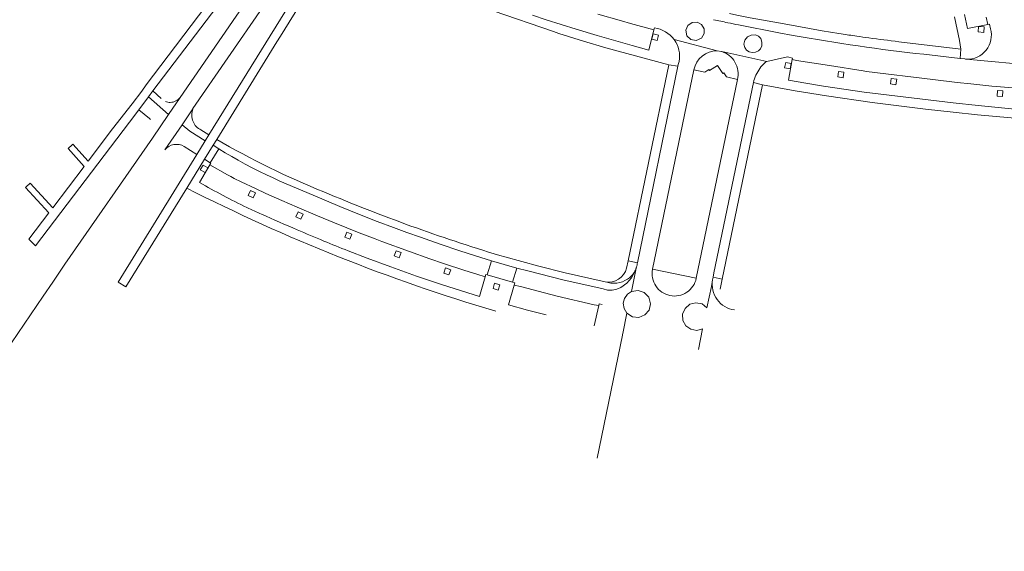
# Model space of a CAD drawing. Extents: x 152048 to 156914, y 461460 to 468786.
# Tile 187 of 256: x 154005 to 154220, y 467615 to 467732. Entities that reach past the tile are written whole.
import ezdxf

# ---------------------------------------------------------------- set-up
doc = ezdxf.new("R2010")
doc.units = 0
doc.header["$LTSCALE"] = 0.75
for name, color, linetype, lineweight in [('B-RO-VH-VERHARDING_ASFALT-GV', 251, 'CONTINUOUS', 18), ('B-RO-VH-VERHARDING_BETONSTRAATSTEEN-GV', 251, 'CONTINUOUS', 18), ('B-RO-VH-VERHARDING_SIERBESTRATING-GV', 251, 'CONTINUOUS', 18), ('B-RO-VH-VERHARDING_TEGEL-GV', 251, 'CONTINUOUS', 18)]:
    doc.layers.add(name, color=color, linetype=linetype, lineweight=lineweight)

msp = doc.modelspace()

# ---------------------------------------------------------------- linework, layer by layer
at = {"layer": 'B-RO-VH-VERHARDING_ASFALT-GV'}
msp.add_lwpolyline([(154036.42, 467703.308), (154040.198, 467708.835), (154042.586, 467712.313), (154042.599, 467712.348), (154073.236, 467756.844), (154076.017, 467760.87), (154072.994, 467762.958), (154070.478, 467759.431), (154039.818, 467714.813), (154037.256, 467711.079), (154033.71, 467705.912), (154014.561, 467678.267), (154011.876, 467674.31), (154009.813, 467671.27), (154000, 467656.945), (153976.291, 467622.334), (153973.758, 467618.679), (153971.447, 467615.337)], dxfattribs=at)
msp.add_lwpolyline([(154036.42, 467703.308), (154040.198, 467708.835), (154042.586, 467712.313), (154042.599, 467712.348), (154073.236, 467756.844), (154076.017, 467760.87), (154072.994, 467762.958), (154070.478, 467759.431), (154039.818, 467714.813), (154037.256, 467711.079), (154033.71, 467705.912), (154014.561, 467678.267), (154011.876, 467674.31), (154009.813, 467671.27), (154000, 467656.945), (153976.291, 467622.334), (153973.758, 467618.679), (153971.447, 467615.337)], dxfattribs=at)
at = {"layer": 'B-RO-VH-VERHARDING_BETONSTRAATSTEEN-GV'}
for points in [[(154095.265, 467738.761), (154108.356, 467733.784), (154121.589, 467729.257), (154122.731, 467728.817), (154128.161, 467727.169), (154133.001, 467725.701), (154146.799, 467721.98), (154148.807, 467721.626), (154148.892, 467722.039), (154149.068, 467722.685)], [(154095.265, 467738.761), (154108.356, 467733.784), (154121.589, 467729.257), (154122.731, 467728.817), (154128.161, 467727.169), (154133.001, 467725.701), (154146.799, 467721.98), (154148.807, 467721.626), (154148.892, 467722.039), (154149.068, 467722.685)], [(154116.98, 467732.822), (154119.979, 467731.835), (154126.541, 467729.778), (154131.158, 467728.375), (154135.198, 467727.19), (154138.804, 467726.172), (154142.422, 467725.19), (154143.56, 467729.608), (154138.434, 467731.013), (154136.434, 467731.577), (154131.296, 467733.075)], [(154116.98, 467732.822), (154119.979, 467731.835), (154126.541, 467729.778), (154131.158, 467728.375), (154135.198, 467727.19), (154138.804, 467726.172), (154142.422, 467725.19), (154143.56, 467729.608), (154138.434, 467731.013), (154136.434, 467731.577), (154131.296, 467733.075)], [(154143.667, 467730.019), (154143.56, 467729.608), (154142.422, 467725.19), (154138.804, 467726.172), (154135.198, 467727.19), (154131.158, 467728.375), (154126.541, 467729.778), (154119.979, 467731.835), (154116.98, 467732.822)], [(154143.667, 467730.019), (154143.56, 467729.608), (154142.422, 467725.19), (154138.804, 467726.172), (154135.198, 467727.19), (154131.158, 467728.375), (154126.541, 467729.778), (154119.979, 467731.835), (154116.98, 467732.822)], [(154131.296, 467733.075), (154136.434, 467731.577), (154138.434, 467731.013), (154143.56, 467729.608), (154143.667, 467730.019)], [(154131.296, 467733.075), (154136.434, 467731.577), (154138.434, 467731.013), (154143.56, 467729.608), (154143.667, 467730.019)], [(154209.399, 467732.484), (154210.479, 467727.261), (154210.737, 467725.416), (154210.603, 467723.349), (154211.663, 467723.227)], [(154209.399, 467732.484), (154210.479, 467727.261), (154210.737, 467725.416), (154210.603, 467723.349), (154211.663, 467723.227)], [(154211.579, 467732.957), (154212.223, 467729.929), (154216.656, 467730.791), (154216.349, 467732.373)], [(154217.249, 467729.861), (154217.031, 467730.856), (154216.656, 467730.791), (154212.223, 467729.929), (154211.579, 467732.957)], [(154211.579, 467732.957), (154212.223, 467729.929), (154216.656, 467730.791), (154216.349, 467732.373)], [(154217.249, 467729.861), (154217.031, 467730.856), (154216.656, 467730.791), (154212.223, 467729.929), (154211.579, 467732.957)], [(154216.349, 467732.373), (154216.656, 467730.791), (154217.031, 467730.856), (154217.249, 467729.861)], [(154216.349, 467732.373), (154216.656, 467730.791), (154217.031, 467730.856), (154217.249, 467729.861)], [(154174.023, 467728.399), (154170.926, 467728.959), (154162.042, 467730.685)], [(154174.023, 467728.399), (154170.926, 467728.959), (154162.042, 467730.685)], [(154147.986, 467727.475), (154157.402, 467725.026), (154158.391, 467724.837), (154158.398, 467724.835), (154168.249, 467722.691), (154172.775, 467723.682), (154173.9, 467723.434), (154173.839, 467723.084), (154174.816, 467722.893), (154182.029, 467721.791), (154189.358, 467720.613), (154190.091, 467720.506), (154204.62, 467718.706), (154209.994, 467718.084), (154212.967, 467717.764), (154217.585, 467717.302), (154222.238, 467716.879)], [(154157.402, 467725.026), (154147.986, 467727.475)], [(154147.986, 467727.475), (154157.402, 467725.026), (154158.391, 467724.837), (154158.398, 467724.835), (154168.249, 467722.691), (154172.775, 467723.682), (154173.9, 467723.434), (154173.839, 467723.084), (154174.816, 467722.893), (154182.029, 467721.791), (154189.358, 467720.613), (154190.091, 467720.506), (154204.62, 467718.706), (154209.994, 467718.084), (154212.967, 467717.764), (154217.585, 467717.302), (154222.238, 467716.879)], [(154157.402, 467725.026), (154147.986, 467727.475)], [(154158.398, 467724.835), (154158.391, 467724.837), (154157.402, 467725.026)], [(154158.398, 467724.835), (154158.391, 467724.837), (154157.402, 467725.026)], [(154168.165, 467722.638), (154168.249, 467722.691), (154158.398, 467724.835)], [(154168.165, 467722.638), (154168.249, 467722.691), (154158.398, 467724.835)], [(154227.545, 467711.863), (154221.902, 467712.338), (154214.578, 467713.036), (154209.08, 467713.615), (154203.588, 467714.246), (154189.636, 467715.974), (154185.166, 467716.598), (154180.704, 467717.279), (154176.837, 467717.92), (154173, 467718.605), (154173.839, 467723.084), (154173.9, 467723.434), (154172.775, 467723.682), (154168.249, 467722.691), (154168.165, 467722.638)], [(154227.545, 467711.863), (154221.902, 467712.338), (154214.578, 467713.036), (154209.08, 467713.615), (154203.588, 467714.246), (154189.636, 467715.974), (154185.166, 467716.598), (154180.704, 467717.279), (154176.837, 467717.92), (154173, 467718.605), (154173.839, 467723.084), (154173.9, 467723.434), (154172.775, 467723.682), (154168.249, 467722.691), (154168.165, 467722.638)], [(154211.663, 467723.227), (154210.603, 467723.349), (154202.64, 467724.266)], [(154211.663, 467723.227), (154210.603, 467723.349), (154202.64, 467724.266)], [(154211.959, 467723.206), (154227.768, 467721.757)], [(154227.768, 467721.757), (154211.959, 467723.206)], [(154211.959, 467723.206), (154227.768, 467721.757)], [(154227.768, 467721.757), (154211.959, 467723.206)], [(154149.068, 467722.685), (154148.892, 467722.039), (154148.807, 467721.626), (154139.946, 467678.578), (154139.913, 467678.418)], [(154149.068, 467722.685), (154148.892, 467722.039), (154148.807, 467721.626), (154139.946, 467678.578), (154139.913, 467678.418)], [(154152.328, 467720.838), (154154.711, 467720.36), (154155.584, 467720.909), (154155.716, 467720.697), (154157.513, 467721.833), (154158.658, 467720.037), (154158.861, 467720.166), (154159.415, 467719.294)], [(154152.328, 467720.838), (154154.711, 467720.36), (154155.584, 467720.909), (154155.716, 467720.697), (154157.513, 467721.833), (154158.658, 467720.037), (154158.861, 467720.166), (154159.415, 467719.294)], [(154173.839, 467723.084), (154173, 467718.605), (154176.837, 467717.92), (154180.704, 467717.279), (154185.166, 467716.598), (154189.636, 467715.974), (154203.588, 467714.246), (154209.08, 467713.615), (154214.578, 467713.036), (154221.902, 467712.338), (154227.545, 467711.863)], [(154173.839, 467723.084), (154173, 467718.605), (154176.837, 467717.92), (154180.704, 467717.279), (154185.166, 467716.598), (154189.636, 467715.974), (154203.588, 467714.246), (154209.08, 467713.615), (154214.578, 467713.036), (154221.902, 467712.338), (154227.545, 467711.863)], [(154241.948, 467710.927), (154242.158, 467715.511), (154240.914, 467715.595), (154233.616, 467715.999), (154230.771, 467716.199), (154225.078, 467716.639), (154222.238, 467716.879), (154217.585, 467717.302), (154212.967, 467717.764), (154209.994, 467718.084), (154204.62, 467718.706), (154190.091, 467720.506), (154189.358, 467720.613), (154182.029, 467721.791), (154174.816, 467722.893), (154173.839, 467723.084)], [(154241.948, 467710.927), (154242.158, 467715.511), (154240.914, 467715.595), (154233.616, 467715.999), (154230.771, 467716.199), (154225.078, 467716.639), (154222.238, 467716.879), (154217.585, 467717.302), (154212.967, 467717.764), (154209.994, 467718.084), (154204.62, 467718.706), (154190.091, 467720.506), (154189.358, 467720.613), (154182.029, 467721.791), (154174.816, 467722.893), (154173.839, 467723.084)], [(154143.275, 467677.161), (154152.328, 467720.838)], [(154143.275, 467677.161), (154152.328, 467720.838)], [(154159.415, 467719.294), (154161.838, 467718.703)], [(154159.415, 467719.294), (154161.838, 467718.703)], [(154153.281, 467659.549), (154153.287, 467659.564), (154154.22, 467664.093), (154152.936, 467663.759), (154151.625, 467664.004), (154150.549, 467664.786), (154149.914, 467665.955), (154149.842, 467667.324), (154150.38, 467668.582), (154151.42, 467669.479), (154152.745, 467669.826), (154154.087, 467669.555), (154155.176, 467668.719), (154156.135, 467673.377), (154156.416, 467674.84), (154156.522, 467675.394), (154156.689, 467676.379), (154165.345, 467718.102), (154165.426, 467718.494)], [(154153.281, 467659.549), (154153.287, 467659.564), (154154.22, 467664.093), (154152.936, 467663.759), (154151.625, 467664.004), (154150.549, 467664.786), (154149.914, 467665.955), (154149.842, 467667.324), (154150.38, 467668.582), (154151.42, 467669.479), (154152.745, 467669.826), (154154.087, 467669.555), (154155.176, 467668.719), (154156.135, 467673.377), (154156.416, 467674.84), (154156.522, 467675.394), (154156.689, 467676.379), (154165.345, 467718.102), (154165.426, 467718.494)], [(154161.838, 467718.703), (154152.829, 467675.19)], [(154161.838, 467718.703), (154152.829, 467675.19)], [(154165.426, 467718.494), (154165.345, 467718.102), (154167.328, 467717.591), (154174.496, 467716.26), (154181.32, 467715.138), (154191.365, 467713.713), (154203.051, 467712.235), (154209.06, 467711.573), (154214.42, 467710.955), (154221.789, 467710.359), (154235.043, 467709.413), (154249.296, 467708.644)], [(154165.426, 467718.494), (154165.345, 467718.102), (154167.328, 467717.591), (154174.496, 467716.26), (154181.32, 467715.138), (154191.365, 467713.713), (154203.051, 467712.235), (154209.06, 467711.573), (154214.42, 467710.955), (154221.789, 467710.359), (154235.043, 467709.413), (154249.296, 467708.644)], [(154033.71, 467705.912), (154037.256, 467711.079), (154032.891, 467714.937), (154030.74, 467712.102), (154033.078, 467710.159), (154033.28, 467709.984)], [(154033.71, 467705.912), (154037.256, 467711.079), (154032.891, 467714.937), (154030.74, 467712.102), (154033.078, 467710.159), (154033.28, 467709.984)], [(154035.647, 467714.541), (154033.839, 467716.215), (154032.891, 467714.937), (154037.256, 467711.079), (154039.818, 467714.813)], [(154035.647, 467714.541), (154033.839, 467716.215), (154032.891, 467714.937), (154037.256, 467711.079), (154039.818, 467714.813)], [(154042.586, 467712.313), (154040.198, 467708.835)], [(154042.586, 467712.313), (154040.198, 467708.835)], [(154045.247, 467705.311), (154041.94, 467707.422), (154040.198, 467708.835), (154036.42, 467703.308)], [(154045.247, 467705.311), (154041.94, 467707.422), (154040.198, 467708.835), (154036.42, 467703.308)], [(154040.198, 467708.835), (154041.94, 467707.422), (154045.247, 467705.311), (154046.056, 467706.64), (154044.348, 467707.696)], [(154040.198, 467708.835), (154041.94, 467707.422), (154045.247, 467705.311), (154046.056, 467706.64), (154044.348, 467707.696)], [(154040.677, 467704.049), (154043.411, 467702.309), (154045.247, 467705.311)], [(154040.677, 467704.049), (154043.411, 467702.309), (154045.247, 467705.311)], [(154047.789, 467705.618), (154046.985, 467704.328), (154048.229, 467703.546), (154049.678, 467702.671), (154051.091, 467701.844), (154052.513, 467701.039), (154054.047, 467700.204), (154055.593, 467699.391), (154057.136, 467698.608), (154058.687, 467697.853), (154060.167, 467697.159), (154061.656, 467696.488), (154065.269, 467694.911), (154068.891, 467693.351), (154071.825, 467692.111), (154074.771, 467690.893), (154077.082, 467689.951), (154079.407, 467689.026), (154082.958, 467687.648), (154086.522, 467686.302), (154089.469, 467685.213), (154092.429, 467684.155), (154096.731, 467682.666), (154101.051, 467681.217), (154104.509, 467680.097), (154107.985, 467679.013), (154110.74, 467678.204), (154113.505, 467677.422), (154115.909, 467676.777), (154123.638, 467674.804), (154132.442, 467672.826), (154133.416, 467672.586), (154134.42, 467672.568), (154135.402, 467672.759), (154136.322, 467673.159), (154137.602, 467674.097), (154138.651, 467675.284), (154139.62, 467676.993), (154139.77, 467677.715), (154139.7, 467677.493)], [(154047.789, 467705.618), (154046.985, 467704.328), (154048.229, 467703.546), (154049.678, 467702.671), (154051.091, 467701.844), (154052.513, 467701.039), (154054.047, 467700.204), (154055.593, 467699.391), (154057.136, 467698.608), (154058.687, 467697.853), (154060.167, 467697.159), (154061.656, 467696.488), (154065.269, 467694.911), (154068.891, 467693.351), (154071.825, 467692.111), (154074.771, 467690.893), (154077.082, 467689.951), (154079.407, 467689.026), (154082.958, 467687.648), (154086.522, 467686.302), (154089.469, 467685.213), (154092.429, 467684.155), (154096.731, 467682.666), (154101.051, 467681.217), (154104.509, 467680.097), (154107.985, 467679.013), (154110.74, 467678.204), (154113.505, 467677.422), (154115.909, 467676.777), (154123.638, 467674.804), (154132.442, 467672.826), (154133.416, 467672.586), (154134.42, 467672.568), (154135.402, 467672.759), (154136.322, 467673.159), (154137.602, 467674.097), (154138.651, 467675.284), (154139.62, 467676.993), (154139.77, 467677.715), (154139.7, 467677.493)], [(154044.043, 467696.134), (154046.305, 467700.044), (154046.525, 467700.394), (154046.371, 467700.488), (154045.105, 467701.262), (154041.219, 467694.954)], [(154044.043, 467696.134), (154046.305, 467700.044), (154046.525, 467700.394), (154046.371, 467700.488), (154045.105, 467701.262), (154041.219, 467694.954)], [(154046.305, 467700.044), (154044.043, 467696.134)], [(154046.305, 467700.044), (154044.043, 467696.134)], [(154076.563, 467681.198), (154080.738, 467679.586), (154085.93, 467677.664), (154091.589, 467675.647), (154097.273, 467673.7), (154105.325, 467671.157), (154106.599, 467675.513), (154104.771, 467676.07), (154102.176, 467676.893), (154097.482, 467678.426), (154094.478, 467679.457), (154090.007, 467681.039), (154083.967, 467683.235), (154082.491, 467683.795), (154079.033, 467685.128), (154073.616, 467687.302), (154069.847, 467688.871), (154065.451, 467690.737), (154062.082, 467692.199), (154058.567, 467693.782), (154056.265, 467694.839), (154053.171, 467696.311), (154051.651, 467697.066), (154050.9, 467697.457), (154050.149, 467697.853), (154046.305, 467700.044)], [(154076.563, 467681.198), (154080.738, 467679.586), (154085.93, 467677.664), (154091.589, 467675.647), (154097.273, 467673.7), (154105.325, 467671.157), (154106.599, 467675.513), (154104.771, 467676.07), (154102.176, 467676.893), (154097.482, 467678.426), (154094.478, 467679.457), (154090.007, 467681.039), (154083.967, 467683.235), (154082.491, 467683.795), (154079.033, 467685.128), (154073.616, 467687.302), (154069.847, 467688.871), (154065.451, 467690.737), (154062.082, 467692.199), (154058.567, 467693.782), (154056.265, 467694.839), (154053.171, 467696.311), (154051.651, 467697.066), (154050.9, 467697.457), (154050.149, 467697.853), (154046.305, 467700.044)], [(154119.979, 467667.153), (154115.834, 467668.215), (154111.707, 467669.346), (154112.973, 467673.679), (154113.113, 467674.164), (154112.599, 467674.312), (154107.046, 467675.913), (154106.763, 467675.995), (154106.599, 467675.513), (154105.325, 467671.157), (154097.273, 467673.7), (154091.589, 467675.647), (154085.93, 467677.664), (154080.738, 467679.586), (154076.563, 467681.198)], [(154119.979, 467667.153), (154115.834, 467668.215), (154111.707, 467669.346), (154112.973, 467673.679), (154113.113, 467674.164), (154112.599, 467674.312), (154107.046, 467675.913), (154106.763, 467675.995), (154106.599, 467675.513), (154105.325, 467671.157), (154097.273, 467673.7), (154091.589, 467675.647), (154085.93, 467677.664), (154080.738, 467679.586), (154076.563, 467681.198)], [(154132.878, 467674.389), (154124.138, 467676.365), (154118.333, 467677.822), (154110.934, 467679.877), (154109.771, 467680.182)], [(154132.878, 467674.389), (154124.138, 467676.365), (154118.333, 467677.822), (154110.934, 467679.877), (154109.771, 467680.182)], [(154139.806, 467677.851), (154139.77, 467677.715), (154139.62, 467676.993), (154138.647, 467672.288), (154140.078, 467672.524), (154141.451, 467672.057), (154142.442, 467671.004), (154142.825, 467669.604), (154142.509, 467668.213), (154141.589, 467667.128), (154140.269, 467666.59), (154138.851, 467666.724), (154137.656, 467667.502), (154136.745, 467663.103), (154136.734, 467663.035), (154136.704, 467662.879), (154136.669, 467662.722), (154131.109, 467635.786), (154131.107, 467635.773)], [(154139.806, 467677.851), (154139.77, 467677.715), (154139.62, 467676.993), (154138.647, 467672.288), (154140.078, 467672.524), (154141.451, 467672.057), (154142.442, 467671.004), (154142.825, 467669.604), (154142.509, 467668.213), (154141.589, 467667.128), (154140.269, 467666.59), (154138.851, 467666.724), (154137.656, 467667.502), (154136.745, 467663.103), (154136.734, 467663.035), (154136.704, 467662.879), (154136.669, 467662.722), (154131.109, 467635.786), (154131.107, 467635.773)], [(154139.913, 467678.418), (154139.946, 467678.578), (154137.914, 467678.986), (154137.58, 467677.368)], [(154139.913, 467678.418), (154139.946, 467678.578), (154137.914, 467678.986), (154137.58, 467677.368)], [(154139.77, 467677.715), (154139.806, 467677.851)], [(154139.77, 467677.715), (154139.806, 467677.851)], [(154113.505, 467677.422), (154112.599, 467674.312), (154113.113, 467674.164), (154112.973, 467673.679), (154114.354, 467673.337), (154122.38, 467671.23), (154130.465, 467669.377), (154131.455, 467669.173), (154131.549, 467669.547), (154132.23, 467669.431)], [(154113.505, 467677.422), (154112.599, 467674.312), (154113.113, 467674.164), (154112.973, 467673.679), (154114.354, 467673.337), (154122.38, 467671.23), (154130.465, 467669.377), (154131.455, 467669.173), (154131.549, 467669.547), (154132.23, 467669.431)], [(154136.745, 467663.103), (154137.656, 467667.502), (154137.029, 467668.519), (154136.851, 467669.702), (154137.109, 467670.773), (154137.736, 467671.675), (154138.647, 467672.288), (154139.62, 467676.993), (154138.651, 467675.284), (154137.602, 467674.097), (154136.322, 467673.159), (154135.402, 467672.759), (154134.42, 467672.568), (154133.416, 467672.586), (154132.442, 467672.826), (154123.638, 467674.804), (154115.909, 467676.777), (154113.505, 467677.422)], [(154136.745, 467663.103), (154137.656, 467667.502), (154137.029, 467668.519), (154136.851, 467669.702), (154137.109, 467670.773), (154137.736, 467671.675), (154138.647, 467672.288), (154139.62, 467676.993), (154138.651, 467675.284), (154137.602, 467674.097), (154136.322, 467673.159), (154135.402, 467672.759), (154134.42, 467672.568), (154133.416, 467672.586), (154132.442, 467672.826), (154123.638, 467674.804), (154115.909, 467676.777), (154113.505, 467677.422)], [(154139.7, 467677.493), (154139.77, 467677.715)], [(154139.7, 467677.493), (154139.77, 467677.715)], [(154152.829, 467675.19), (154143.275, 467677.161)], [(154152.829, 467675.19), (154143.275, 467677.161)], [(154130.472, 467664.737), (154131.455, 467669.173), (154130.465, 467669.377), (154122.38, 467671.23), (154114.354, 467673.337), (154112.973, 467673.679), (154111.707, 467669.346)], [(154130.472, 467664.737), (154131.455, 467669.173), (154130.465, 467669.377), (154122.38, 467671.23), (154114.354, 467673.337), (154112.973, 467673.679), (154111.707, 467669.346)], [(154156.416, 467674.84), (154156.135, 467673.377)], [(154156.416, 467674.84), (154156.135, 467673.377)], [(154158.051, 467672.806), (154158.499, 467674.968), (154156.522, 467675.394), (154156.416, 467674.84)], [(154158.051, 467672.806), (154158.499, 467674.968), (154156.522, 467675.394), (154156.416, 467674.84)]]:
    msp.add_lwpolyline(points, dxfattribs=at)
for points in [[(154159.718, 467731.169, -0.0022335), (154156.633, 467731.842)], [(154159.718, 467731.169, -0.0022335), (154156.633, 467731.842)], [(154143.667, 467730.019, -0.2093605), (154147.986, 467727.475)], [(154147.986, 467727.475, 0.2093605), (154143.667, 467730.019)], [(154143.667, 467730.019, -0.2093605), (154147.986, 467727.475)], [(154147.986, 467727.475, 0.2093605), (154143.667, 467730.019)], [(154162.042, 467730.685, -0.0016496), (154159.718, 467731.169)], [(154162.042, 467730.685, -0.0016496), (154159.718, 467731.169)], [(154217.249, 467729.861, -0.5191141), (154211.959, 467723.206)], [(154211.959, 467723.206, 0.5191141), (154217.249, 467729.861)], [(154217.249, 467729.861, -0.5191141), (154211.959, 467723.206)], [(154211.959, 467723.206, 0.5191141), (154217.249, 467729.861)], [(154147.986, 467727.475, -0.2046212), (154149.068, 467722.685)], [(154149.068, 467722.685, 0.2046212), (154147.986, 467727.475)], [(154147.986, 467727.475, -0.2046212), (154149.068, 467722.685)], [(154149.068, 467722.685, 0.2046212), (154147.986, 467727.475)], [(154202.64, 467724.266, -0.0177841), (154174.023, 467728.399)], [(154202.64, 467724.266, -0.0177841), (154174.023, 467728.399)], [(154152.328, 467720.838, -0.3601904), (154157.402, 467725.026)], [(154157.402, 467725.026, 0.3601904), (154152.328, 467720.838)], [(154152.328, 467720.838, -0.3601904), (154157.402, 467725.026)], [(154157.402, 467725.026, 0.3601904), (154152.328, 467720.838)], [(154158.398, 467724.835, -0.0971589), (154160.06, 467723.98)], [(154160.06, 467723.98, 0.0971589), (154158.398, 467724.835)], [(154158.398, 467724.835, -0.0971589), (154160.06, 467723.98)], [(154160.06, 467723.98, 0.0971589), (154158.398, 467724.835)], [(154160.06, 467723.98, -0.0967448), (154161.289, 467722.563)], [(154161.289, 467722.563, 0.0967448), (154160.06, 467723.98)], [(154160.06, 467723.98, -0.0967448), (154161.289, 467722.563)], [(154161.289, 467722.563, 0.0967448), (154160.06, 467723.98)], [(154211.959, 467723.206, -0.0168073), (154211.663, 467723.227)], [(154211.663, 467723.227, 0.0168073), (154211.959, 467723.206)], [(154211.959, 467723.206, -0.0168073), (154211.663, 467723.227)], [(154211.663, 467723.227, 0.0168073), (154211.959, 467723.206)], [(154161.289, 467722.563, -0.0962887), (154161.938, 467720.685)], [(154161.938, 467720.685, 0.0962887), (154161.289, 467722.563)], [(154161.289, 467722.563, -0.0962887), (154161.938, 467720.685)], [(154161.938, 467720.685, 0.0962887), (154161.289, 467722.563)], [(154166.991, 467721.492, 0.0417808), (154166.091, 467720.05)], [(154166.091, 467720.05, -0.0417808), (154166.991, 467721.492)], [(154166.991, 467721.492, 0.0417808), (154166.091, 467720.05)], [(154166.091, 467720.05, -0.0417808), (154166.991, 467721.492)], [(154167.532, 467722.112, 0.0404708), (154166.991, 467721.492)], [(154166.991, 467721.492, -0.0404708), (154167.532, 467722.112)], [(154167.532, 467722.112, 0.0404708), (154166.991, 467721.492)], [(154166.991, 467721.492, -0.0404708), (154167.532, 467722.112)], [(154168.165, 467722.638, 0.0387354), (154167.532, 467722.112)], [(154167.532, 467722.112, -0.0387354), (154168.165, 467722.638)], [(154168.165, 467722.638, 0.0387354), (154167.532, 467722.112)], [(154167.532, 467722.112, -0.0387354), (154168.165, 467722.638)], [(154161.938, 467720.685, -0.0988928), (154161.838, 467718.703)], [(154161.838, 467718.703, 0.0988928), (154161.938, 467720.685)], [(154161.938, 467720.685, -0.0988928), (154161.838, 467718.703)], [(154161.838, 467718.703, 0.0988928), (154161.938, 467720.685)], [(154166.091, 467720.05, 0.0354618), (154165.426, 467718.494)], [(154165.426, 467718.494, -0.0354618), (154166.091, 467720.05)], [(154166.091, 467720.05, 0.0354618), (154165.426, 467718.494)], [(154165.426, 467718.494, -0.0354618), (154166.091, 467720.05)], [(154039.818, 467714.813, -0.1063354), (154038.84, 467714.023)], [(154039.818, 467714.813, -0.1063354), (154038.84, 467714.023)], [(154037.623, 467713.713, -0.1065808), (154036.544, 467713.91)], [(154037.623, 467713.713, -0.1065808), (154036.544, 467713.91)], [(154038.84, 467714.023, -0.1083409), (154037.623, 467713.713)], [(154038.84, 467714.023, -0.1083409), (154037.623, 467713.713)], [(154042.337, 467710.915, -0.0993342), (154042.586, 467712.313)], [(154042.337, 467710.915, -0.0993342), (154042.586, 467712.313)], [(154042.625, 467709.499, -0.096092), (154042.337, 467710.915)], [(154042.625, 467709.499, -0.096092), (154042.337, 467710.915)], [(154043.316, 467708.434, -0.0946078), (154042.625, 467709.499)], [(154043.316, 467708.434, -0.0946078), (154042.625, 467709.499)], [(154044.348, 467707.696, -0.0949239), (154043.316, 467708.434)], [(154044.348, 467707.696, -0.0949239), (154043.316, 467708.434)], [(154036.42, 467703.308, -0.3741958), (154040.677, 467704.049)], [(154036.42, 467703.308, -0.3741958), (154040.677, 467704.049)], [(154071.267, 467694.109, -0.0368426), (154047.789, 467705.618)], [(154071.267, 467694.109, -0.0368426), (154047.789, 467705.618)], [(154044.043, 467696.134, 0.0086325), (154049.186, 467693.322)], [(154049.186, 467693.322, -0.0086325), (154044.043, 467696.134)], [(154044.043, 467696.134, 0.0086325), (154049.186, 467693.322)], [(154049.186, 467693.322, -0.0086325), (154044.043, 467696.134)], [(154041.219, 467694.954, 0.0460385), (154108.917, 467667.961)], [(154041.219, 467694.954, 0.0460385), (154108.917, 467667.961)], [(154049.186, 467693.322, 0.0082438), (154054.416, 467690.681)], [(154054.416, 467690.681, -0.0082438), (154049.186, 467693.322)], [(154049.186, 467693.322, 0.0082438), (154054.416, 467690.681)], [(154054.416, 467690.681, -0.0082438), (154049.186, 467693.322)], [(154109.771, 467680.182, -0.0268773), (154071.267, 467694.109)], [(154109.771, 467680.182, -0.0268773), (154071.267, 467694.109)], [(154054.416, 467690.681, 0.0081018), (154057.622, 467689.193)], [(154057.622, 467689.193, -0.0081018), (154054.416, 467690.681)], [(154054.416, 467690.681, 0.0081018), (154057.622, 467689.193)], [(154057.622, 467689.193, -0.0081018), (154054.416, 467690.681)], [(154057.622, 467689.193, 0.0036892), (154065.418, 467685.792)], [(154065.418, 467685.792, -0.0036892), (154057.622, 467689.193)], [(154057.622, 467689.193, 0.0036892), (154065.418, 467685.792)], [(154065.418, 467685.792, -0.0036892), (154057.622, 467689.193)], [(154065.418, 467685.792, 0.003808), (154071.266, 467683.334)], [(154071.266, 467683.334, -0.003808), (154065.418, 467685.792)], [(154065.418, 467685.792, 0.003808), (154071.266, 467683.334)], [(154071.266, 467683.334, -0.003808), (154065.418, 467685.792)], [(154071.266, 467683.334, 0.0038369), (154076.563, 467681.198)], [(154076.563, 467681.198, -0.0038369), (154071.266, 467683.334)], [(154071.266, 467683.334, 0.0038369), (154076.563, 467681.198)], [(154076.563, 467681.198, -0.0038369), (154071.266, 467683.334)], [(154139.913, 467678.418, -0.0299155), (154139.806, 467677.851)], [(154139.806, 467677.851, 0.0299155), (154139.913, 467678.418)], [(154139.913, 467678.418, -0.0299155), (154139.806, 467677.851)], [(154139.806, 467677.851, 0.0299155), (154139.913, 467678.418)], [(154137.58, 467677.368, -0.3974785), (154132.878, 467674.389)], [(154137.58, 467677.368, -0.3974785), (154132.878, 467674.389)], [(154139.207, 467676.455, -0.1098339), (154137.745, 467674.967)], [(154137.745, 467674.967, 0.1098339), (154139.207, 467676.455)], [(154139.207, 467676.455, -0.1098339), (154137.745, 467674.967)], [(154137.745, 467674.967, 0.1098339), (154139.207, 467676.455)], [(154139.7, 467677.493, -0.0607228), (154139.207, 467676.455)], [(154139.207, 467676.455, 0.0607228), (154139.7, 467677.493)], [(154139.7, 467677.493, -0.0607228), (154139.207, 467676.455)], [(154139.207, 467676.455, 0.0607228), (154139.7, 467677.493)], [(154143.275, 467677.161, 0.4150367), (154147.065, 467671.388)], [(154147.065, 467671.388, -0.4150367), (154143.275, 467677.161)], [(154143.275, 467677.161, 0.4150367), (154147.065, 467671.388)], [(154147.065, 467671.388, -0.4150367), (154143.275, 467677.161)], [(154135.449, 467674.097, -0.1088721), (154132.878, 467674.389)], [(154132.878, 467674.389, 0.1088721), (154135.449, 467674.097)], [(154135.449, 467674.097, -0.1088721), (154132.878, 467674.389)], [(154132.878, 467674.389, 0.1088721), (154135.449, 467674.097)], [(154137.745, 467674.967, -0.1087797), (154135.449, 467674.097)], [(154135.449, 467674.097, 0.1087797), (154137.745, 467674.967)], [(154137.745, 467674.967, -0.1087797), (154135.449, 467674.097)], [(154135.449, 467674.097, 0.1087797), (154137.745, 467674.967)], [(154147.065, 467671.388, 0.4150063), (154152.829, 467675.19)], [(154152.829, 467675.19, -0.4150063), (154147.065, 467671.388)], [(154147.065, 467671.388, 0.4150063), (154152.829, 467675.19)], [(154152.829, 467675.19, -0.4150063), (154147.065, 467671.388)], [(154161.214, 467668.24, -0.4288366), (154156.416, 467674.84)], [(154156.416, 467674.84, 0.4288366), (154161.214, 467668.24)], [(154161.214, 467668.24, -0.4288366), (154156.416, 467674.84)], [(154156.416, 467674.84, 0.4288366), (154161.214, 467668.24)]]:
    msp.add_lwpolyline(points, format="xyb", dxfattribs=at)
for points in [[(154154.567, 467728.782), (154153.94, 467727.755), (154152.838, 467727.262), (154151.656, 467727.479), (154150.798, 467728.324), (154150.576, 467729.542), (154151.016, 467730.573), (154151.909, 467731.204), (154152.994, 467731.284), (154153.967, 467730.795), (154154.549, 467729.871)], [(154154.567, 467728.782), (154153.94, 467727.755), (154152.838, 467727.262), (154151.656, 467727.479), (154150.798, 467728.324), (154150.576, 467729.542), (154151.016, 467730.573), (154151.909, 467731.204), (154152.994, 467731.284), (154153.967, 467730.795), (154154.549, 467729.871)], [(154214.595, 467729.147), (154214.677, 467730.344), (154215.873, 467730.263), (154215.792, 467729.065)], [(154214.595, 467729.147), (154214.677, 467730.344), (154215.873, 467730.263), (154215.792, 467729.065)], [(154143.079, 467727.608), (154143.398, 467728.765), (154144.554, 467728.447), (154144.236, 467727.289)], [(154143.079, 467727.608), (154143.398, 467728.765), (154144.554, 467728.447), (154144.236, 467727.289)], [(154166.945, 467727.693), (154167.216, 467726.915), (154167.185, 467726.088), (154166.922, 467725.475), (154166.451, 467724.999), (154165.798, 467724.697), (154165.087, 467724.635), (154164.425, 467724.808), (154163.865, 467725.191), (154163.465, 467725.746), (154163.276, 467726.444), (154163.496, 467727.373), (154164.069, 467728.079), (154164.882, 467728.484), (154165.794, 467728.511), (154166.46, 467728.231)], [(154166.945, 467727.693), (154167.216, 467726.915), (154167.185, 467726.088), (154166.922, 467725.475), (154166.451, 467724.999), (154165.798, 467724.697), (154165.087, 467724.635), (154164.425, 467724.808), (154163.865, 467725.191), (154163.465, 467725.746), (154163.276, 467726.444), (154163.496, 467727.373), (154164.069, 467728.079), (154164.882, 467728.484), (154165.794, 467728.511), (154166.46, 467728.231)], [(154172.189, 467721.265), (154172.419, 467722.443), (154173.596, 467722.214), (154173.367, 467721.035)], [(154172.189, 467721.265), (154172.419, 467722.443), (154173.596, 467722.214), (154173.367, 467721.035)], [(154183.798, 467719.309), (154183.987, 467720.494), (154185.171, 467720.306), (154184.984, 467719.12)], [(154183.798, 467719.309), (154183.987, 467720.494), (154185.171, 467720.306), (154184.984, 467719.12)], [(154195.379, 467717.755), (154195.543, 467718.944), (154196.732, 467718.78), (154196.568, 467717.591)], [(154195.379, 467717.755), (154195.543, 467718.944), (154196.732, 467718.78), (154196.568, 467717.591)], [(154218.7, 467715.097), (154218.781, 467716.294), (154219.978, 467716.214), (154219.897, 467715.015)], [(154218.7, 467715.097), (154218.781, 467716.294), (154219.978, 467716.214), (154219.897, 467715.015)], [(154045.105, 467701.262), (154046.371, 467700.488), (154048.229, 467703.546), (154046.985, 467704.328)], [(154045.105, 467701.262), (154046.371, 467700.488), (154048.229, 467703.546), (154046.985, 467704.328)], [(154106.599, 467675.513), (154106.763, 467675.995), (154107.046, 467675.913), (154107.985, 467679.013), (154104.509, 467680.097), (154101.051, 467681.217), (154096.731, 467682.666), (154092.429, 467684.155), (154089.469, 467685.213), (154086.522, 467686.302), (154082.958, 467687.648), (154079.407, 467689.026), (154077.082, 467689.951), (154074.771, 467690.893), (154071.825, 467692.111), (154068.891, 467693.351), (154065.269, 467694.911), (154061.656, 467696.488), (154060.167, 467697.159), (154058.687, 467697.853), (154057.136, 467698.608), (154055.593, 467699.391), (154054.047, 467700.204), (154052.513, 467701.039), (154051.091, 467701.844), (154049.678, 467702.671), (154048.229, 467703.546), (154046.371, 467700.488), (154046.525, 467700.394), (154046.305, 467700.044), (154050.149, 467697.853), (154050.9, 467697.457), (154051.651, 467697.066), (154053.171, 467696.311), (154056.265, 467694.839), (154058.567, 467693.782), (154062.082, 467692.199), (154065.451, 467690.737), (154069.847, 467688.871), (154073.616, 467687.302), (154079.033, 467685.128), (154082.491, 467683.795), (154083.967, 467683.235), (154090.007, 467681.039), (154094.478, 467679.457), (154097.482, 467678.426), (154102.176, 467676.893), (154104.771, 467676.07)], [(154106.599, 467675.513), (154106.763, 467675.995), (154107.046, 467675.913), (154107.985, 467679.013), (154104.509, 467680.097), (154101.051, 467681.217), (154096.731, 467682.666), (154092.429, 467684.155), (154089.469, 467685.213), (154086.522, 467686.302), (154082.958, 467687.648), (154079.407, 467689.026), (154077.082, 467689.951), (154074.771, 467690.893), (154071.825, 467692.111), (154068.891, 467693.351), (154065.269, 467694.911), (154061.656, 467696.488), (154060.167, 467697.159), (154058.687, 467697.853), (154057.136, 467698.608), (154055.593, 467699.391), (154054.047, 467700.204), (154052.513, 467701.039), (154051.091, 467701.844), (154049.678, 467702.671), (154048.229, 467703.546), (154046.371, 467700.488), (154046.525, 467700.394), (154046.305, 467700.044), (154050.149, 467697.853), (154050.9, 467697.457), (154051.651, 467697.066), (154053.171, 467696.311), (154056.265, 467694.839), (154058.567, 467693.782), (154062.082, 467692.199), (154065.451, 467690.737), (154069.847, 467688.871), (154073.616, 467687.302), (154079.033, 467685.128), (154082.491, 467683.795), (154083.967, 467683.235), (154090.007, 467681.039), (154094.478, 467679.457), (154097.482, 467678.426), (154102.176, 467676.893), (154104.771, 467676.07)], [(154044.201, 467698.93), (154044.799, 467699.97), (154045.839, 467699.373), (154045.241, 467698.331)], [(154044.201, 467698.93), (154044.799, 467699.97), (154045.839, 467699.373), (154045.241, 467698.331)], [(154054.698, 467693.303), (154055.199, 467694.394), (154056.289, 467693.894), (154055.788, 467692.802)], [(154054.698, 467693.303), (154055.199, 467694.394), (154056.289, 467693.894), (154055.788, 467692.802)], [(154065.139, 467688.622), (154065.641, 467689.712), (154066.731, 467689.212), (154066.23, 467688.12)], [(154065.139, 467688.622), (154065.641, 467689.712), (154066.731, 467689.212), (154066.23, 467688.12)], [(154075.854, 467684.168), (154076.312, 467685.278), (154077.421, 467684.82), (154076.963, 467683.71)], [(154075.854, 467684.168), (154076.312, 467685.278), (154077.421, 467684.82), (154076.963, 467683.71)], [(154086.667, 467680.093), (154087.083, 467681.218), (154088.208, 467680.803), (154087.792, 467679.677)], [(154086.667, 467680.093), (154087.083, 467681.218), (154088.208, 467680.803), (154087.792, 467679.677)], [(154107.046, 467675.913), (154112.599, 467674.312), (154113.505, 467677.422), (154110.74, 467678.204), (154107.985, 467679.013)], [(154107.046, 467675.913), (154112.599, 467674.312), (154113.505, 467677.422), (154110.74, 467678.204), (154107.985, 467679.013)], [(154097.51, 467676.31), (154097.926, 467677.436), (154099.051, 467677.021), (154098.635, 467675.894)], [(154097.51, 467676.31), (154097.926, 467677.436), (154099.051, 467677.021), (154098.635, 467675.894)], [(154108.314, 467672.933), (154108.651, 467674.085), (154109.802, 467673.749), (154109.466, 467672.596)], [(154108.314, 467672.933), (154108.651, 467674.085), (154109.802, 467673.749), (154109.466, 467672.596)]]:
    msp.add_lwpolyline(points, close=True, dxfattribs=at)
at = {"layer": 'B-RO-VH-VERHARDING_SIERBESTRATING-GV'}
for points in [[(154154.567, 467728.782), (154154.549, 467729.871), (154153.967, 467730.795), (154152.994, 467731.284), (154151.909, 467731.204), (154151.016, 467730.573), (154150.576, 467729.542), (154150.798, 467728.324), (154151.656, 467727.479), (154152.838, 467727.262), (154153.94, 467727.755)], [(154154.567, 467728.782), (154154.549, 467729.871), (154153.967, 467730.795), (154152.994, 467731.284), (154151.909, 467731.204), (154151.016, 467730.573), (154150.576, 467729.542), (154150.798, 467728.324), (154151.656, 467727.479), (154152.838, 467727.262), (154153.94, 467727.755)], [(154166.945, 467727.693), (154166.46, 467728.231), (154165.794, 467728.511), (154164.882, 467728.484), (154164.069, 467728.079), (154163.496, 467727.373), (154163.276, 467726.444), (154163.465, 467725.746), (154163.865, 467725.191), (154164.425, 467724.808), (154165.087, 467724.635), (154165.798, 467724.697), (154166.451, 467724.999), (154166.922, 467725.475), (154167.185, 467726.088), (154167.216, 467726.915)], [(154166.945, 467727.693), (154166.46, 467728.231), (154165.794, 467728.511), (154164.882, 467728.484), (154164.069, 467728.079), (154163.496, 467727.373), (154163.276, 467726.444), (154163.465, 467725.746), (154163.865, 467725.191), (154164.425, 467724.808), (154165.087, 467724.635), (154165.798, 467724.697), (154166.451, 467724.999), (154166.922, 467725.475), (154167.185, 467726.088), (154167.216, 467726.915)]]:
    msp.add_lwpolyline(points, close=True, dxfattribs=at)
at = {"layer": 'B-RO-VH-VERHARDING_TEGEL-GV'}
for points in [[(154047.046, 467736.967), (154032.352, 467717.588), (154031.411, 467716.208), (154029.247, 467713.422), (154024.97, 467707.926), (154019.629, 467700.869), (154016.292, 467704.526), (154016.168, 467704.413), (154015.286, 467703.609), (154018.751, 467699.704), (154011.904, 467690.641), (154006.95, 467696.013), (154006.072, 467695.213), (154005.949, 467695.101), (154011.044, 467689.508), (154006.678, 467683.725), (154008.138, 467682.318), (154028.685, 467709.393), (154030.74, 467712.102), (154032.891, 467714.937), (154033.839, 467716.215), (154069.821, 467763.551)], [(154047.046, 467736.967), (154032.352, 467717.588), (154031.411, 467716.208), (154029.247, 467713.422), (154024.97, 467707.926), (154019.629, 467700.869), (154016.292, 467704.526), (154016.168, 467704.413), (154015.286, 467703.609), (154018.751, 467699.704), (154011.904, 467690.641), (154006.95, 467696.013), (154006.072, 467695.213), (154005.949, 467695.101), (154011.044, 467689.508), (154006.678, 467683.725), (154008.138, 467682.318), (154028.685, 467709.393), (154030.74, 467712.102), (154032.891, 467714.937), (154033.839, 467716.215), (154069.821, 467763.551)], [(154076.076, 467749.397), (154077.134, 467751.095), (154079.53, 467754.938), (154079.812, 467755.39), (154078.611, 467756.383), (154077.445, 467757.346), (154046.056, 467706.64), (154045.247, 467705.311), (154043.411, 467702.309), (154026.186, 467674.351), (154027.9, 467673.332), (154041.219, 467694.954)], [(154076.076, 467749.397), (154077.134, 467751.095), (154079.53, 467754.938), (154079.812, 467755.39), (154078.611, 467756.383), (154077.445, 467757.346), (154046.056, 467706.64), (154045.247, 467705.311), (154043.411, 467702.309), (154026.186, 467674.351), (154027.9, 467673.332), (154041.219, 467694.954)], [(154041.219, 467694.954), (154045.105, 467701.262), (154046.985, 467704.328), (154047.789, 467705.618), (154060.962, 467726.962), (154061.767, 467728.261), (154075.179, 467750.018)], [(154041.219, 467694.954), (154045.105, 467701.262), (154046.985, 467704.328), (154047.789, 467705.618), (154060.962, 467726.962), (154061.767, 467728.261), (154075.179, 467750.018)], [(154184.569, 467728.735), (154184.086, 467728.81), (154180.428, 467729.41), (154172.044, 467730.898), (154164.626, 467732.274), (154161.745, 467732.85), (154160.14, 467733.193)], [(154184.569, 467728.735), (154184.086, 467728.81), (154180.428, 467729.41), (154172.044, 467730.898), (154164.626, 467732.274), (154161.745, 467732.85), (154160.14, 467733.193)], [(154162.042, 467730.685), (154170.926, 467728.959), (154174.023, 467728.399)], [(154162.042, 467730.685), (154170.926, 467728.959), (154174.023, 467728.399)], [(154187.995, 467728.225), (154187.973, 467728.228)], [(154187.995, 467728.225), (154187.973, 467728.228)], [(154210.603, 467723.349), (154210.737, 467725.416), (154197.192, 467727.021)], [(154210.603, 467723.349), (154210.737, 467725.416), (154197.192, 467727.021)], [(154202.64, 467724.266), (154210.603, 467723.349)], [(154202.64, 467724.266), (154210.603, 467723.349)]]:
    msp.add_lwpolyline(points, dxfattribs=at)
for points in [[(154156.633, 467731.842, 0.0022335), (154159.718, 467731.169)], [(154156.633, 467731.842, 0.0022335), (154159.718, 467731.169)], [(154159.718, 467731.169, 0.0016496), (154162.042, 467730.685)], [(154159.718, 467731.169, 0.0016496), (154162.042, 467730.685)], [(154174.023, 467728.399, 0.0177841), (154202.64, 467724.266)], [(154174.023, 467728.399, 0.0177841), (154202.64, 467724.266)], [(154187.973, 467728.228, -0.0026722), (154184.569, 467728.735)], [(154187.973, 467728.228, -0.0026722), (154184.569, 467728.735)], [(154190.631, 467727.856, -0.0026045), (154187.995, 467728.225)], [(154190.631, 467727.856, -0.0026045), (154187.995, 467728.225)], [(154197.192, 467727.021, -0.0047068), (154190.631, 467727.856)], [(154197.192, 467727.021, -0.0047068), (154190.631, 467727.856)]]:
    msp.add_lwpolyline(points, format="xyb", dxfattribs=at)
for points in [[(154139.946, 467678.578), (154148.807, 467721.626), (154146.799, 467721.98), (154137.914, 467678.986)], [(154139.946, 467678.578), (154148.807, 467721.626), (154146.799, 467721.98), (154137.914, 467678.986)], [(154158.499, 467674.968), (154167.328, 467717.591), (154165.345, 467718.102), (154156.689, 467676.379), (154156.522, 467675.394)], [(154158.499, 467674.968), (154167.328, 467717.591), (154165.345, 467718.102), (154156.689, 467676.379), (154156.522, 467675.394)]]:
    msp.add_lwpolyline(points, close=True, dxfattribs=at)

doc.saveas('drawing.dxf')
